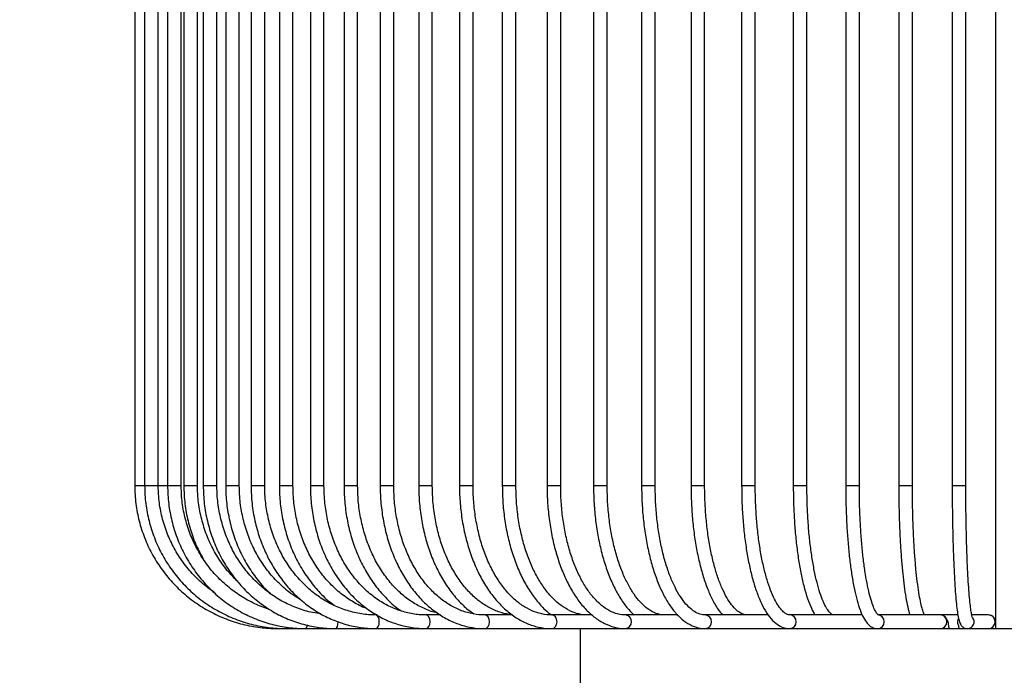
# Model space of a CAD drawing. Header units: millimetres. Extents: x 74 to 103, y 124 to 242.
# Tile 7 of 17: x 88.09 to 95.32, y 139.62 to 144.44. Entities that reach past the tile are written whole.
import ezdxf

# ---------------------------------------------------------------- set-up
doc = ezdxf.new("R2010")
doc.units = ezdxf.units.MM
doc.styles.add('SLDTEXTSTYLE0', font='TXT', dxfattribs={"width": 0.75})
doc.dimstyles.new('SLDDIMSTYLE0', dxfattribs={"dimtxt": 3.5, "dimasz": 3.302, "dimexe": 0, "dimexo": 0.0625, "dimgap": 0.875, "dimtad": 1, "dimdec": 0, "dimlfac": 20, "dimrnd": 1e-09, "dimzin": 12, "dimdsep": 46, "dimtxsty": 'SLDTEXTSTYLE0', "dimsah": 1, "dimcen": 0.09, "dimadec": 0, "dimazin": 3, "dimtfac": 1, "dimtdec": 0, "dimtofl": 0, "dimtmove": 0, "dimatfit": 3, "dimfxl": 0, "dimfrac": 2, "dimtolj": 1, "dimtzin": 12, "dimarcsym": 0})
doc.dimstyles.new('SLDDIMSTYLE1', dxfattribs={"dimtxt": 3.5, "dimasz": 3.302, "dimexe": 0, "dimexo": 0.0625, "dimgap": 0.875, "dimtad": 1, "dimlfac": 20, "dimrnd": 1e-09, "dimzin": 12, "dimdsep": 46, "dimtxsty": 'SLDTEXTSTYLE0', "dimsah": 1, "dimcen": 0.09, "dimadec": 0, "dimazin": 3, "dimtfac": 1, "dimtofl": 0, "dimtmove": 0, "dimatfit": 3, "dimfxl": 0, "dimfrac": 2, "dimtolj": 1, "dimtzin": 12, "dimarcsym": 0})

# ---------------------------------------------------------------- blocks, each defined once
blk = doc.blocks.new('_D')
at = {"color": 7, "linetype": 'Continuous', "lineweight": 0}
for p, q in [((93.0026, 209.0313), (77.9326, 209.0313)), ((78.9326, 123.6421), (78.9326, 209.0313)), ((91.2026, 123.6421), (77.9326, 123.6421))]:
    blk.add_line(p, q, dxfattribs=at)
at = {"color": 7, "linetype": 'Continuous', "lineweight": 18}
for points in [[(78.9326, 209.0313), (78.4246, 205.7293), (79.4406, 205.7293)], [(78.9326, 123.6421), (79.4406, 126.9441), (78.4246, 126.9441)]]:
    blk.add_solid(points, dxfattribs=at)
at = {"color": 7, "linetype": 'Continuous', "lineweight": 18, "insert": (74.4209, 161.6659), "char_height": 3.5, "attachment_point": 1, "rotation": 90, "style": 'SLDTEXTSTYLE0'}
blk.add_mtext('1700', dxfattribs=at)
blk = doc.blocks.new('_D_1')
at = {"color": 7, "linetype": 'Continuous', "lineweight": 0}
for p, q in [((91.2026, 157.9421), (84.053, 157.9421)), ((85.053, 123.6421), (85.053, 157.9421)), ((91.2026, 123.6421), (84.053, 123.6421))]:
    blk.add_line(p, q, dxfattribs=at)
at = {"color": 7, "linetype": 'Continuous', "lineweight": 18}
for points in [[(85.053, 157.9421), (84.545, 154.6401), (85.561, 154.6401)], [(85.053, 123.6421), (85.561, 126.9441), (84.545, 126.9441)]]:
    blk.add_solid(points, dxfattribs=at)
at = {"color": 7, "linetype": 'Continuous', "lineweight": 18, "insert": (80.5413, 134.031), "char_height": 3.5, "attachment_point": 1, "rotation": 90, "style": 'SLDTEXTSTYLE0'}
blk.add_mtext('686,00', dxfattribs=at)

msp = doc.modelspace()

# ---------------------------------------------------------------- linework, layer by layer
at = {"color": 7, "linetype": 'Continuous', "lineweight": 25}
for p, q in [((95.2526, 149.03335), (95.2526, 140.00304)), ((88.93413, 148.01705), (88.93413, 141.01705)), ((89.0068, 148.01705), (89.0068, 141.01705)), ((89.1068, 141.01705), (89.1068, 148.01705)), ((89.17528, 148.01705), (89.17528, 141.01705)), ((89.27528, 141.01705), (89.27528, 148.01705)), ((89.29471, 148.01705), (89.29471, 141.01705)), ((89.39471, 141.01705), (89.39471, 148.01705)), ((89.43703, 148.01705), (89.43703, 141.01705)), ((89.53703, 141.01705), (89.53703, 148.01705)), ((89.60169, 148.01705), (89.60169, 141.01705)), ((89.70169, 141.01705), (89.70169, 148.01705)), ((89.78807, 148.01705), (89.78807, 141.01705)), ((89.88807, 141.01705), (89.88807, 148.01705)), ((89.99546, 148.01705), (89.99546, 141.01705)), ((90.09546, 141.01705), (90.09546, 148.01705)), ((90.22308, 148.01705), (90.22308, 141.01705)), ((90.32308, 141.01705), (90.32308, 148.01705)), ((90.47007, 148.01705), (90.47007, 141.01705)), ((90.57007, 141.01705), (90.57007, 148.01705)), ((90.73548, 148.01705), (90.73548, 141.01705)), ((90.83548, 141.01705), (90.83548, 148.01705)), ((91.01831, 148.01705), (91.01831, 141.01705)), ((91.11831, 141.01705), (91.11831, 148.01705)), ((91.31748, 148.01705), (91.31748, 141.01705)), ((91.41748, 141.01705), (91.41748, 148.01705)), ((91.63187, 148.01705), (91.63187, 141.01705)), ((91.73187, 141.01705), (91.73187, 148.01705)), ((91.96028, 148.01705), (91.96028, 141.01705)), ((92.06028, 141.01705), (92.06028, 148.01705)), ((92.30146, 148.01705), (92.30146, 141.01705)), ((92.40146, 141.01705), (92.40146, 148.01705)), ((92.65412, 148.01705), (92.65412, 141.01705)), ((92.75412, 141.01705), (92.75412, 148.01705)), ((93.01692, 148.01705), (93.01692, 141.01705)), ((93.11692, 141.01705), (93.11692, 148.01705)), ((93.38848, 148.01705), (93.38848, 141.01705)), ((93.48848, 141.01705), (93.48848, 148.01705)), ((93.76741, 148.01705), (93.76741, 141.01705)), ((93.86741, 141.01705), (93.86741, 148.01705)), ((94.15225, 148.01705), (94.15225, 141.01705)), ((94.25225, 141.01705), (94.25225, 148.01705)), ((94.54155, 148.01705), (94.54155, 141.01705)), ((94.64155, 141.01705), (94.64155, 148.01705)), ((94.93383, 148.01705), (94.93383, 141.01705)), ((95.03383, 141.01705), (95.03383, 148.01705)), ((88.93413, 141.01705), (89.0068, 141.01705)), ((89.0068, 141.01705), (89.1068, 141.01705)), ((89.1068, 141.01705), (89.17528, 141.01705)), ((89.17528, 141.01705), (89.27528, 141.01705)), ((89.29471, 141.01705), (89.39471, 141.01705)), ((89.43703, 141.01705), (89.44098, 141.01705)), ((89.44098, 141.01705), (89.53703, 141.01705)), ((89.60169, 141.01705), (89.70169, 141.01705)), ((89.78807, 141.01705), (89.79477, 141.01705)), ((89.79477, 141.01705), (89.88807, 141.01705)), ((89.99546, 141.01705), (90.09546, 141.01705)), ((90.22308, 141.01705), (90.23318, 141.01705)), ((90.23318, 141.01705), (90.32308, 141.01705)), ((90.47007, 141.01705), (90.57007, 141.01705)), ((90.73548, 141.01705), (90.74958, 141.01705)), ((90.74958, 141.01705), (90.83548, 141.01705)), ((91.01831, 141.01705), (91.11831, 141.01705)), ((91.31748, 141.01705), (91.33614, 141.01705)), ((91.33614, 141.01705), (91.41748, 141.01705)), ((91.63187, 141.01705), (91.73187, 141.01705)), ((91.96028, 141.01705), (91.98396, 141.01705)), ((91.98396, 141.01705), (92.06028, 141.01705)), ((92.30146, 141.01705), (92.40146, 141.01705)), ((92.65412, 141.01705), (92.68322, 141.01705)), ((92.68322, 141.01705), (92.75412, 141.01705)), ((93.01692, 141.01705), (93.11692, 141.01705)), ((93.38848, 141.01705), (93.42333, 141.01705)), ((93.42333, 141.01705), (93.48848, 141.01705)), ((93.76741, 141.01705), (93.86741, 141.01705)), ((94.15225, 141.01705), (94.19306, 141.01705)), ((94.19306, 141.01705), (94.25225, 141.01705)), ((94.54155, 141.01705), (94.64155, 141.01705)), ((94.93383, 141.01705), (94.98075, 141.01705)), ((94.98075, 141.01705), (95.03383, 141.01705)), ((90.71288, 140.06705), (90.70409, 140.06705)), ((91.1786, 140.06705), (91.0711, 140.06705)), ((91.7073, 140.06705), (91.50339, 140.06705)), ((92.29075, 140.06705), (91.99441, 140.06705)), ((92.91973, 140.06705), (92.53671, 140.06705)), ((93.58413, 140.06705), (93.12208, 140.06705)), ((94.273, 140.06705), (93.74164, 140.06705)), ((94.84537, 140.06705), (94.386, 140.06705)), ((94.97567, 140.06705), (94.84537, 140.06705)), ((95.19929, 140.06705), (95.07728, 140.06705)), ((89.98366, 139.96705), (90.04497, 139.96705)), ((90.04497, 139.96705), (90.18711, 139.96705)), ((90.18711, 139.96705), (90.40793, 139.96705)), ((90.40793, 139.96705), (90.70409, 139.96705)), ((90.70409, 139.96705), (91.0711, 139.96705)), ((91.0711, 139.96705), (91.50339, 139.96705)), ((91.50339, 139.96705), (91.99441, 139.96705)), ((91.99441, 139.96705), (92.53671, 139.96705)), ((92.2026, 139.96705), (92.2026, 139.21705)), ((92.53671, 139.96705), (93.12208, 139.96705)), ((93.12208, 139.96705), (93.74164, 139.96705)), ((93.74164, 139.96705), (94.386, 139.96705)), ((94.386, 139.96705), (94.7942, 139.96705)), ((94.7942, 139.96705), (95.04539, 139.96705)), ((95.04539, 139.96705), (95.18214, 139.96705)), ((95.18214, 139.96705), (95.57306, 139.96705))]:
    msp.add_line(p, q, dxfattribs=at)
at = {"color": 7, "linetype": 'Continuous', "lineweight": 25, "flags": 128}
for points in [[(90.70409, 139.96705), (90.71366, 139.97086), (90.72177, 139.9817), (90.72719, 139.99792), (90.72909, 140.01705), (90.72719, 140.03619), (90.72177, 140.05241), (90.71366, 140.06325), (90.70414, 140.06705)], [(91.0711, 139.96705), (91.08263, 139.97086), (91.09241, 139.9817), (91.09894, 139.99792), (91.10123, 140.01705), (91.09894, 140.03619), (91.09241, 140.05241), (91.08263, 140.06325), (91.07119, 140.06705)], [(91.50339, 139.96705), (91.51671, 139.97086), (91.528, 139.9817), (91.53555, 139.99792), (91.5382, 140.01705), (91.53555, 140.03619), (91.528, 140.05241), (91.51671, 140.06325), (91.50353, 140.06705)], [(91.99441, 139.96705), (92.00931, 139.97086), (92.02195, 139.9817), (92.0304, 139.99792), (92.03336, 140.01705), (92.0304, 140.03619), (92.02195, 140.05241), (92.00931, 140.06325), (91.99462, 140.06705)], [(90.04497, 139.96705), (90.0479, 139.97086), (90.04956, 139.977)], [(90.40793, 139.96705), (90.41539, 139.97086), (90.42171, 139.9817), (90.42594, 139.99792), (90.42742, 140.01705), (90.42742, 140.01768)]]:
    msp.add_lwpolyline(points, dxfattribs=at)
at = {"color": 7, "linetype": 'Continuous', "lineweight": 25}
for centre, radius, start, end in [((92.53012, 140.01707), 0.05045, 277.502328, 82.141579), ((93.11818, 140.01707), 0.05017, 274.450362, 85.022166), ((93.73968, 140.01706), 0.05005, 272.242106, 86.941167), ((94.38542, 140.01705), 0.05, 270.656765, 89.698142), ((94.84468, 140.01705), 0.05, 270.791827, 89.208173), ((95.02235, 140.01705), 0.05031, 148.054771, 206.591747), ((95.0453, 140.01706), 0.05, 270.095273, 40.178954), ((95.19921, 140.01705), 0.05, 270.087535, 89.912465), ((90.1682, 139.9916), 0.03098, 307.613155, 3.025534)]:
    msp.add_arc(centre, radius, start, end, dxfattribs=at)
for points, knots in [([(88.93413, 141.01705), (88.93459, 140.99395), (88.93591, 140.92795), (88.95031, 140.81961), (88.98206, 140.69454), (89.0291, 140.57431), (89.09044, 140.46073), (89.16523, 140.35552), (89.25233, 140.26026), (89.35043, 140.17639), (89.45806, 140.10516), (89.57359, 140.04766), (89.69529, 140.0047), (89.82132, 139.9771), (89.91824, 139.96771), (89.9724, 139.96716), (89.98366, 139.96705)], [0, 0, 0, 0, 0.0420332, 0.1201246, 0.1982508, 0.2763769, 0.3545029, 0.4326287, 0.5107542, 0.5888794, 0.6670043, 0.7451289, 0.8232532, 0.9013772, 0.9795011, 1, 1, 1, 1]), ([(89.0068, 141.01705), (89.00725, 140.99397), (89.00855, 140.92796), (89.0228, 140.81961), (89.05421, 140.69451), (89.10077, 140.57424), (89.16147, 140.46064), (89.23549, 140.35541), (89.32168, 140.26013), (89.41876, 140.17626), (89.52527, 140.10503), (89.63958, 140.04755), (89.76, 140.00462), (89.88468, 139.97705), (89.98046, 139.9677), (90.03393, 139.96716), (90.04497, 139.96705)], [0, 0, 0, 0, 0.0420214, 0.120153, 0.1983196, 0.2764846, 0.3546461, 0.4328026, 0.5109528, 0.5890956, 0.6672306, 0.7453575, 0.8234768, 0.9015895, 0.9796968, 1, 1, 1, 1]), ([(89.51609, 140.23352), (89.48773, 140.25407), (89.42654, 140.29842), (89.34452, 140.38147), (89.26937, 140.47776), (89.20737, 140.58336), (89.15916, 140.69607), (89.12594, 140.81412), (89.10919, 140.92198), (89.10748, 140.98993), (89.1068, 141.01705)], [0, 0, 0, 0, 0.1147835, 0.2476571, 0.3805139, 0.5133537, 0.6461775, 0.7789872, 0.9117853, 1, 1, 1, 1]), ([(89.17528, 141.01705), (89.17572, 140.994), (89.17699, 140.92799), (89.19087, 140.81963), (89.22151, 140.69446), (89.26691, 140.57411), (89.32614, 140.46044), (89.39835, 140.35516), (89.48244, 140.25985), (89.57716, 140.17596), (89.68105, 140.10475), (89.79256, 140.0473), (89.90999, 140.00443), (90.03156, 139.97694), (90.1247, 139.96769), (90.17659, 139.96716), (90.18711, 139.96705)], [0, 0, 0, 0, 0.0419944, 0.1202152, 0.198472, 0.2767248, 0.3549687, 0.4331987, 0.5114102, 0.589599, 0.6677622, 0.7458984, 0.8240078, 0.9020932, 0.9801591, 1, 1, 1, 1]), ([(89.91896, 140.11035), (89.9116, 140.11231), (89.86625, 140.12438), (89.78723, 140.1613), (89.68447, 140.221), (89.59044, 140.29529), (89.50623, 140.3812), (89.43337, 140.47777), (89.37306, 140.58326), (89.32622, 140.69596), (89.29392, 140.81396), (89.27761, 140.92185), (89.27595, 140.98985), (89.27528, 141.01705)], [0, 0, 0, 0, 0.0196888, 0.1212566, 0.222796, 0.3242989, 0.4257607, 0.5271803, 0.6285596, 0.7299027, 0.8312151, 0.9325032, 1, 1, 1, 1]), ([(89.29471, 141.01705), (89.29515, 140.99402), (89.29639, 140.92803), (89.30994, 140.81961), (89.3403, 140.69456), (89.38191, 140.57902), (89.41962, 140.50937), (89.4371, 140.47709)], [0, 0, 0, 0, 0.1218199, 0.3490036, 0.5762946, 0.8035731, 1, 1, 1, 1]), ([(89.69101, 140.31185), (89.6677, 140.33498), (89.61631, 140.38596), (89.54979, 140.47792), (89.49049, 140.58314), (89.44466, 140.69587), (89.413, 140.81382), (89.39701, 140.92174), (89.39537, 140.9898), (89.39471, 141.01705)], [0, 0, 0, 0, 0.1278345, 0.2818765, 0.4358303, 0.5897076, 0.743522, 0.8972876, 1, 1, 1, 1]), ([(89.43703, 141.01705), (89.43745, 140.99404), (89.43866, 140.92806), (89.45197, 140.81967), (89.48138, 140.69441), (89.52499, 140.57396), (89.58189, 140.4602), (89.65128, 140.35483), (89.73209, 140.25946), (89.82312, 140.17553), (89.92297, 140.10433), (90.03012, 140.04692), (90.14294, 140.00413), (90.25765, 139.97725), (90.34667, 139.9678), (90.39611, 139.9672), (90.40793, 139.96705)], [0, 0, 0, 0, 0.041953, 0.1203008, 0.1986873, 0.2770701, 0.3554409, 0.4337901, 0.5121071, 0.5903813, 0.6686027, 0.7467643, 0.8248636, 0.9029041, 0.9767866, 1, 1, 1, 1]), ([(90.3012, 140.07618), (90.28057, 140.07868), (90.2227, 140.08567), (90.13024, 140.11436), (90.02593, 140.16028), (89.92805, 140.2212), (89.83815, 140.29515), (89.75774, 140.38113), (89.68814, 140.47764), (89.63053, 140.58308), (89.58578, 140.69571), (89.5549, 140.81364), (89.53927, 140.92161), (89.53767, 140.98972), (89.53703, 141.01705)], [0, 0, 0, 0, 0.0495448, 0.1389297, 0.228272, 0.317548, 0.4067445, 0.4958588, 0.5848956, 0.6738648, 0.7627778, 0.8516465, 0.9404815, 1, 1, 1, 1]), ([(89.60169, 141.01705), (89.6021, 140.99407), (89.60327, 140.9281), (89.61622, 140.81972), (89.64485, 140.69439), (89.68735, 140.57393), (89.74265, 140.45997), (89.81065, 140.35507), (89.87446, 140.27464), (89.91875, 140.23417), (89.93307, 140.22109)], [0, 0, 0, 0, 0.076234, 0.2188208, 0.3614825, 0.5041416, 0.6467809, 0.789379, 0.9319099, 1, 1, 1, 1]), ([(90.15309, 140.17822), (90.12923, 140.19266), (90.07339, 140.22644), (89.99417, 140.29539), (89.91596, 140.38096), (89.84846, 140.47754), (89.79252, 140.58292), (89.74908, 140.69551), (89.71909, 140.8134), (89.70388, 140.92143), (89.70232, 140.98963), (89.70169, 141.01705)], [0, 0, 0, 0, 0.088876, 0.208006, 0.3269831, 0.4458245, 0.5645536, 0.6831949, 0.8017698, 0.920296, 1, 1, 1, 1]), ([(89.78807, 141.01705), (89.78846, 140.9941), (89.7896, 140.92815), (89.80213, 140.81977), (89.82988, 140.69442), (89.87105, 140.57387), (89.92477, 140.45999), (89.99033, 140.35451), (90.06672, 140.25903), (90.15278, 140.17503), (90.2472, 140.1038), (90.34853, 140.04643), (90.4552, 140.00374), (90.56359, 139.97701), (90.6472, 139.96776), (90.6934, 139.96718), (90.70409, 139.96705)], [0, 0, 0, 0, 0.0418999, 0.1203979, 0.1989403, 0.2774855, 0.3560238, 0.4345417, 0.5130207, 0.5914384, 0.6697702, 0.7479938, 0.8260948, 0.9040731, 0.9778024, 1, 1, 1, 1]), ([(90.70409, 140.06705), (90.68631, 140.06746), (90.6335, 140.06868), (90.5461, 140.08249), (90.44414, 140.11378), (90.34646, 140.16033), (90.25474, 140.22106), (90.1705, 140.29501), (90.09515, 140.38092), (90.02992, 140.47735), (89.97591, 140.58271), (89.93393, 140.69524), (89.90494, 140.81309), (89.8902, 140.92121), (89.88868, 140.98951), (89.88807, 141.01705)], [0, 0, 0, 0, 0.0418921, 0.1244392, 0.206998, 0.2894577, 0.3717769, 0.4539441, 0.5359706, 0.6178802, 0.6996996, 0.7814533, 0.8631603, 0.9448342, 1, 1, 1, 1]), ([(89.99546, 141.01705), (89.99584, 140.99414), (89.99694, 140.92822), (90.00901, 140.81985), (90.03576, 140.69447), (90.07545, 140.57387), (90.12731, 140.45997), (90.19049, 140.35428), (90.26453, 140.25925), (90.33383, 140.1866), (90.38102, 140.15121), (90.39743, 140.1389)], [0, 0, 0, 0, 0.0660467, 0.1899954, 0.3140208, 0.4380605, 0.5621014, 0.6861203, 0.8100823, 0.9339397, 1, 1, 1, 1]), ([(90.64058, 140.11299), (90.63714, 140.11408), (90.60114, 140.12538), (90.53609, 140.16123), (90.44774, 140.22071), (90.36693, 140.29495), (90.29455, 140.38072), (90.2319, 140.47712), (90.17999, 140.58241), (90.13963, 140.69489), (90.11174, 140.8127), (90.09752, 140.92094), (90.09606, 140.98937), (90.09546, 141.01705)], [0, 0, 0, 0, 0.0108897, 0.1138869, 0.2166274, 0.3191066, 0.4213605, 0.5234412, 0.6253995, 0.7272764, 0.8291001, 0.930888, 1, 1, 1, 1]), ([(90.22308, 141.01705), (90.22345, 140.99418), (90.22449, 140.92829), (90.23605, 140.81996), (90.2617, 140.69456), (90.29978, 140.57393), (90.34951, 140.45994), (90.41024, 140.35432), (90.48107, 140.2587), (90.56094, 140.17457), (90.64863, 140.10324), (90.74277, 140.04585), (90.84187, 140.00325), (90.9425, 139.9767), (91.0195, 139.96771), (91.06176, 139.96717), (91.0711, 139.96705)], [0, 0, 0, 0, 0.0418374, 0.12048985, 0.19919563, 0.2779197, 0.35665582, 0.43538997, 0.51409692, 0.59273832, 0.67126402, 0.74961881, 0.8277562, 0.90565691, 0.97913426, 1, 1, 1, 1]), ([(91.0711, 140.06705), (91.05492, 140.06746), (91.00667, 140.06866), (90.92674, 140.08241), (90.83333, 140.11367), (90.7438, 140.16018), (90.65974, 140.22085), (90.58253, 140.29472), (90.51345, 140.3805), (90.45361, 140.47679), (90.40401, 140.58202), (90.36542, 140.69444), (90.33872, 140.81221), (90.32507, 140.9206), (90.32366, 140.98921), (90.32308, 141.01705)], [0, 0, 0, 0, 0.0418162, 0.1247414, 0.2076226, 0.2902687, 0.3726187, 0.4546881, 0.5365347, 0.6182255, 0.6998177, 0.7813524, 0.8628547, 0.9443365, 1, 1, 1, 1]), ([(90.47007, 141.01705), (90.47041, 140.99422), (90.47141, 140.92838), (90.48241, 140.8201), (90.50685, 140.6947), (90.54315, 140.57407), (90.59057, 140.46002), (90.64855, 140.35441), (90.71606, 140.2584), (90.79285, 140.17526), (90.85136, 140.12148), (90.88558, 140.10004), (90.88964, 140.09749)], [0, 0, 0, 0, 0.0612298, 0.1765386, 0.2919317, 0.4073652, 0.5228406, 0.6383426, 0.7538293, 0.8692334, 0.984457, 1, 1, 1, 1]), ([(91.15521, 140.08275), (91.1512, 140.08341), (91.11704, 140.08906), (91.05445, 140.11457), (90.96946, 140.1598), (90.88979, 140.22077), (90.81656, 140.29446), (90.75102, 140.38017), (90.69422, 140.47636), (90.64711, 140.58151), (90.61042, 140.69388), (90.58502, 140.81161), (90.57197, 140.92019), (90.57062, 140.989), (90.57007, 141.01705)], [0, 0, 0, 0, 0.0124454, 0.1062401, 0.1996315, 0.2925497, 0.3850561, 0.4772659, 0.5692912, 0.6612167, 0.753096, 0.8449537, 0.9368012, 1, 1, 1, 1]), ([(90.73548, 141.01705), (90.7358, 140.99426), (90.73674, 140.92849), (90.74715, 140.82028), (90.77028, 140.6949), (90.80464, 140.57427), (90.84956, 140.46023), (90.90449, 140.35448), (90.96865, 140.25867), (91.04114, 140.17432), (91.12086, 140.10279), (91.20656, 140.04528), (91.29684, 140.00269), (91.38843, 139.97633), (91.45783, 139.96765), (91.49554, 139.96715), (91.50339, 139.96705)], [0, 0, 0, 0, 0.0417691, 0.1205618, 0.1994162, 0.278309, 0.3572476, 0.43623, 0.5152327, 0.5941996, 0.673046, 0.7516577, 0.829914, 0.9077351, 0.9807948, 1, 1, 1, 1]), ([(91.50339, 140.06705), (91.48913, 140.06745), (91.4463, 140.06864), (91.37526, 140.08228), (91.29196, 140.11348), (91.21208, 140.15992), (91.13707, 140.22048), (91.06814, 140.29416), (91.0064, 140.37972), (90.95284, 140.47581), (90.90838, 140.58086), (90.87372, 140.69317), (90.8497, 140.81088), (90.8373, 140.9197), (90.83601, 140.98876), (90.83548, 141.01705)], [0, 0, 0, 0, 0.04172522, 0.12530535, 0.20869388, 0.2915412, 0.3738057, 0.4556118, 0.53712469, 0.61848148, 0.69977321, 0.78104422, 0.86231707, 0.94359961, 1, 1, 1, 1]), ([(91.01831, 141.01705), (91.01861, 140.99431), (91.01949, 140.92861), (91.02926, 140.82049), (91.05098, 140.69517), (91.08326, 140.57458), (91.12548, 140.46053), (91.17717, 140.35479), (91.23753, 140.25873), (91.3061, 140.17483), (91.36824, 140.11314), (91.40929, 140.08529), (91.423, 140.07598)], [0, 0, 0, 0, 0.0584784, 0.1689676, 0.2795493, 0.3902008, 0.5009437, 0.6117873, 0.7227162, 0.8336518, 0.9444451, 1, 1, 1, 1]), ([(91.70491, 140.06887), (91.70409, 140.06891), (91.67667, 140.0702), (91.62294, 140.08262), (91.54524, 140.11322), (91.4707, 140.15976), (91.40069, 140.22019), (91.33632, 140.29373), (91.27861, 140.37913), (91.22849, 140.47508), (91.18683, 140.58004), (91.15432, 140.6923), (91.13175, 140.81), (91.12004, 140.91911), (91.11881, 140.98847), (91.11831, 141.01705)], [0, 0, 0, 0, 0.00269337, 0.09019597, 0.1773405, 0.26363438, 0.34910328, 0.43399854, 0.51857807, 0.60302474, 0.68743704, 0.77185959, 0.8563164, 0.94080651, 1, 1, 1, 1]), ([(91.31748, 141.01705), (91.31777, 140.99436), (91.31858, 140.92875), (91.32767, 140.82074), (91.34789, 140.69551), (91.37795, 140.575), (91.4173, 140.46099), (91.46548, 140.3552), (91.52189, 140.25921), (91.5858, 140.17457), (91.65635, 140.10269), (91.73246, 140.04487), (91.81283, 140.00214), (91.89435, 139.97591), (91.95539, 139.96757), (91.98812, 139.96714), (91.99441, 139.96705)], [0, 0, 0, 0, 0.04169968, 0.12060382, 0.19957782, 0.27861312, 0.3577345, 0.43695929, 0.5162884, 0.59568974, 0.6750316, 0.75411567, 0.832672, 0.91045582, 0.98280445, 1, 1, 1, 1]), ([(91.99441, 140.06705), (91.98237, 140.06744), (91.94582, 140.0686), (91.88503, 140.08206), (91.81328, 140.11315), (91.7444, 140.15948), (91.67968, 140.2198), (91.62012, 140.29314), (91.56663, 140.37837), (91.52012, 140.47417), (91.4814, 140.57903), (91.45115, 140.69124), (91.4301, 140.80896), (91.41912, 140.91842), (91.41796, 140.98814), (91.41748, 141.01705)], [0, 0, 0, 0, 0.0416217, 0.1263912, 0.210557, 0.2934914, 0.3753788, 0.4566418, 0.5376252, 0.6185356, 0.6994498, 0.7804226, 0.8614646, 0.942563, 1, 1, 1, 1]), ([(91.63187, 141.01705), (91.63213, 140.99442), (91.63288, 140.9289), (91.64125, 140.82104), (91.65989, 140.69594), (91.6876, 140.57553), (91.72389, 140.4616), (91.76837, 140.35586), (91.82046, 140.25971), (91.87981, 140.17537), (91.9373, 140.10999), (91.97702, 140.07923), (91.99274, 140.06705)], [0, 0, 0, 0, 0.0572163, 0.1656258, 0.2741357, 0.3827444, 0.4914994, 0.6004422, 0.7095968, 0.8189439, 0.9283401, 1, 1, 1, 1]), ([(92.25964, 140.06705), (92.24884, 140.06743), (92.21574, 140.06857), (92.16059, 140.08189), (92.09511, 140.11291), (92.03218, 140.15914), (91.97301, 140.21927), (91.91846, 140.29237), (91.86939, 140.37737), (91.82663, 140.47301), (91.79098, 140.57777), (91.76307, 140.68997), (91.74363, 140.80772), (91.73341, 140.91761), (91.73232, 140.98776), (91.73187, 141.01705)], [0, 0, 0, 0, 0.04156738, 0.12729761, 0.21196812, 0.29479352, 0.37629443, 0.4571484, 0.53779501, 0.61842494, 0.6991354, 0.77996169, 0.86089623, 0.94191219, 1, 1, 1, 1]), ([(91.96028, 141.01705), (91.96051, 140.99447), (91.9612, 140.92907), (91.96881, 140.82137), (91.98579, 140.69644), (92.01104, 140.57618), (92.04411, 140.46239), (92.08466, 140.35669), (92.13226, 140.26066), (92.18642, 140.17574), (92.24656, 140.10336), (92.31194, 140.04494), (92.38149, 140.00174), (92.45216, 139.97549), (92.50447, 139.9675), (92.53196, 139.96712), (92.53671, 139.96705)], [0, 0, 0, 0, 0.0416348, 0.1206144, 0.1996694, 0.2788053, 0.3580661, 0.4374959, 0.5171329, 0.5969908, 0.6770172, 0.756913, 0.8361514, 0.9140725, 0.9851578, 1, 1, 1, 1]), ([(92.53671, 140.06705), (92.52722, 140.06741), (92.49781, 140.06853), (92.44865, 140.08164), (92.38971, 140.11258), (92.33298, 140.15868), (92.27959, 140.21854), (92.23025, 140.29134), (92.18573, 140.3761), (92.14685, 140.47158), (92.11437, 140.57628), (92.0889, 140.68848), (92.07112, 140.80631), (92.06171, 140.9167), (92.0607, 140.98733), (92.06028, 141.01705)], [0, 0, 0, 0, 0.0415137, 0.128627, 0.2138465, 0.2963385, 0.3772649, 0.4576142, 0.537869, 0.6182066, 0.6987177, 0.7794064, 0.8602423, 0.9411829, 1, 1, 1, 1]), ([(92.30146, 141.01705), (92.30167, 140.99453), (92.30228, 140.92926), (92.30912, 140.82176), (92.32436, 140.69702), (92.34703, 140.57697), (92.37674, 140.46335), (92.4132, 140.35782), (92.45599, 140.26173), (92.50497, 140.17718), (92.55292, 140.11107), (92.58662, 140.07967), (92.60016, 140.06705)], [0, 0, 0, 0, 0.0568507, 0.164802, 0.2728579, 0.3810329, 0.4893981, 0.5980326, 0.7070199, 0.8164293, 0.9262573, 1, 1, 1, 1]), ([(92.82455, 140.06705), (92.81647, 140.06739), (92.79101, 140.06847), (92.74821, 140.08126), (92.69602, 140.11213), (92.64571, 140.15806), (92.59829, 140.21755), (92.55429, 140.29), (92.51444, 140.37452), (92.47955, 140.46986), (92.45034, 140.57453), (92.42739, 140.68679), (92.41134, 140.80474), (92.40277, 140.91569), (92.40185, 140.98685), (92.40146, 141.01705)], [0, 0, 0, 0, 0.04146441, 0.13064518, 0.21633364, 0.29811925, 0.37825412, 0.45801939, 0.53782758, 0.61787859, 0.69820513, 0.7787702, 0.85951743, 0.94038921, 1, 1, 1, 1]), ([(92.65412, 141.01705), (92.6543, 140.99459), (92.65485, 140.92946), (92.66087, 140.82218), (92.67432, 140.69769), (92.69433, 140.57788), (92.72054, 140.4645), (92.75272, 140.35916), (92.79055, 140.26333), (92.83377, 140.17836), (92.88217, 140.10551), (92.93552, 140.04616), (92.99332, 140.00188), (93.05271, 139.97517), (93.09643, 139.96742), (93.1187, 139.9671), (93.12208, 139.96705)], [0, 0, 0, 0, 0.0415817, 0.120604, 0.1997026, 0.2788911, 0.3582274, 0.4377809, 0.5176356, 0.5978847, 0.678599, 0.7597104, 0.8403975, 0.9190247, 0.9877189, 1, 1, 1, 1]), ([(93.12208, 140.06705), (93.11552, 140.06736), (93.09613, 140.06828), (93.06365, 140.07868), (93.02226, 140.10419), (92.98007, 140.1444), (92.93818, 140.19997), (92.89885, 140.26879), (92.8628, 140.35007), (92.83082, 140.44268), (92.80365, 140.54515), (92.78185, 140.65575), (92.76605, 140.7726), (92.756, 140.89373), (92.75474, 140.97591), (92.75412, 141.01705)], [0, 0, 0, 0, 0.0414258, 0.1223959, 0.1987648, 0.2798988, 0.3591863, 0.4382196, 0.5174844, 0.5971686, 0.6772472, 0.7576397, 0.8382616, 0.9190391, 1, 1, 1, 1]), ([(93.01692, 141.01705), (93.01708, 140.99466), (93.01755, 140.92967), (93.02275, 140.82264), (93.03435, 140.69844), (93.05161, 140.57893), (93.07422, 140.46584), (93.10198, 140.36082), (93.1346, 140.26514), (93.17209, 140.18071), (93.20961, 140.1134), (93.23678, 140.08075), (93.24817, 140.06705)], [0, 0, 0, 0, 0.056348, 0.1635006, 0.2707543, 0.3781282, 0.4857042, 0.593587, 0.7019154, 0.8108733, 0.9206774, 1, 1, 1, 1]), ([(93.42816, 140.06705), (93.42326, 140.06732), (93.40892, 140.0681), (93.38399, 140.07711), (93.35026, 140.10072), (93.31489, 140.13901), (93.27919, 140.19271), (93.24528, 140.25989), (93.21394, 140.33984), (93.18595, 140.43143), (93.16199, 140.53315), (93.14264, 140.64325), (93.12834, 140.75982), (93.11958, 140.87873), (93.11704, 140.96522), (93.11693, 141.01064), (93.11692, 141.01705)], [0, 0, 0, 0, 0.0414105, 0.1211992, 0.1958568, 0.2752027, 0.3531887, 0.4312979, 0.5100386, 0.5894229, 0.6693188, 0.7495874, 0.8301148, 0.9108127, 0.9874164, 1, 1, 1, 1]), ([(93.38848, 141.01705), (93.38862, 140.99472), (93.38901, 140.9299), (93.39336, 140.82314), (93.40308, 140.69926), (93.41753, 140.58008), (93.43645, 140.46736), (93.45968, 140.3627), (93.48699, 140.2675), (93.51825, 140.183), (93.55349, 140.11018), (93.59308, 140.04994), (93.6354, 140.00599), (93.68005, 139.97826), (93.71593, 139.96794), (93.73636, 139.96723), (93.74164, 139.96705)], [0, 0, 0, 0, 0.0415475, 0.1205923, 0.1997084, 0.2789073, 0.3582485, 0.4378111, 0.5177084, 0.5981083, 0.6792586, 0.7614701, 0.8447903, 0.9137839, 0.9777451, 1, 1, 1, 1]), ([(93.74164, 140.06705), (93.7386, 140.06724), (93.72997, 140.06778), (93.71302, 140.07462), (93.68713, 140.09537), (93.65859, 140.13088), (93.62914, 140.18178), (93.60068, 140.24654), (93.57406, 140.32452), (93.55005, 140.41457), (93.52933, 140.51511), (93.51242, 140.62434), (93.49969, 140.74035), (93.49148, 140.86111), (93.48868, 140.9542), (93.48852, 141.00625), (93.48848, 141.01705)], [0, 0, 0, 0, 0.041447, 0.1177549, 0.1899853, 0.2666485, 0.3428533, 0.4199437, 0.4981556, 0.5772527, 0.6569742, 0.7371187, 0.8175439, 0.8981498, 0.9788635, 1, 1, 1, 1]), ([(93.76741, 141.01705), (93.76751, 140.99479), (93.76783, 140.93014), (93.77132, 140.82367), (93.77912, 140.70014), (93.79071, 140.58135), (93.80589, 140.46904), (93.8245, 140.36487), (93.84634, 140.27011), (93.87144, 140.18643), (93.89762, 140.11738), (93.91727, 140.08278), (93.92621, 140.06705)], [0, 0, 0, 0, 0.0556293, 0.1614982, 0.2674564, 0.373512, 0.4797374, 0.5862327, 0.6931488, 0.8007289, 0.9093851, 1, 1, 1, 1]), ([(94.06132, 140.06705), (94.06047, 140.0671), (94.05816, 140.06722), (94.04916, 140.07094), (94.03079, 140.08808), (94.009, 140.11996), (93.9858, 140.1671), (93.96285, 140.22862), (93.94102, 140.30399), (93.92112, 140.39192), (93.90376, 140.49076), (93.88941, 140.5987), (93.87837, 140.71381), (93.87096, 140.83408), (93.86777, 140.93606), (93.86749, 140.99723), (93.86741, 141.01705)], [0, 0, 0, 0, 0.04159791, 0.11230266, 0.18118657, 0.25406617, 0.32790785, 0.40389832, 0.48158881, 0.56041649, 0.63996992, 0.71998334, 0.80028897, 0.88077851, 0.96137831, 1, 1, 1, 1]), ([(94.15225, 141.01705), (94.15233, 140.99485), (94.15256, 140.93039), (94.15519, 140.82423), (94.16105, 140.70108), (94.16975, 140.5827), (94.18114, 140.47087), (94.19508, 140.36723), (94.21144, 140.27319), (94.23011, 140.18997), (94.25112, 140.11839), (94.27491, 140.05877), (94.30036, 140.01522), (94.32861, 139.98588), (94.35789, 139.96954), (94.37795, 139.96776), (94.386, 139.96705)], [0, 0, 0, 0, 0.0415376, 0.120603, 0.1997292, 0.2789139, 0.358202, 0.4376568, 0.5173777, 0.5975342, 0.678441, 0.7607354, 0.8457805, 0.9107723, 0.9642483, 1, 1, 1, 1]), ([(94.39027, 140.0668), (94.39031, 140.06674), (94.3904, 140.06657), (94.37874, 140.07898), (94.36375, 140.10652), (94.34667, 140.14895), (94.3293, 140.20657), (94.31242, 140.27875), (94.29686, 140.36403), (94.28313, 140.46068), (94.27161, 140.56687), (94.26255, 140.6807), (94.2562, 140.8002), (94.25278, 140.91316), (94.25241, 140.98585), (94.25225, 141.01705)], [0, 0, 0, 0, 0.042643, 0.11313, 0.1843726, 0.2604952, 0.3405815, 0.4231795, 0.5072482, 0.5921697, 0.6775961, 0.763329, 0.8492501, 0.9352843, 1, 1, 1, 1]), ([(94.54155, 141.01705), (94.5416, 140.99492), (94.54176, 140.93065), (94.54351, 140.82481), (94.54741, 140.70206), (94.55321, 140.58412), (94.56079, 140.47281), (94.57006, 140.36976), (94.58093, 140.27657), (94.59319, 140.19401), (94.60728, 140.12476), (94.61686, 140.08304), (94.62307, 140.06754), (94.62327, 140.06705)], [0, 0, 0, 0, 0.0545382, 0.1583587, 0.2622495, 0.3661944, 0.470235, 0.574432, 0.6788824, 0.7837575, 0.8893932, 0.9965394, 1, 1, 1, 1]), ([(94.72897, 140.07071), (94.72705, 140.07475), (94.72211, 140.08515), (94.71195, 140.11734), (94.7003, 140.16646), (94.6885, 140.23164), (94.67739, 140.31068), (94.66737, 140.40203), (94.65873, 140.50381), (94.65168, 140.61418), (94.64637, 140.73124), (94.64291, 140.85301), (94.64165, 140.94914), (94.64157, 141.0039), (94.64155, 141.01705)], [0, 0, 0, 0, 0.0504404, 0.1298314, 0.2165307, 0.3073546, 0.400305, 0.4943555, 0.5890019, 0.6839884, 0.7791767, 0.8744859, 0.9698648, 1, 1, 1, 1]), ([(94.93383, 141.01705), (94.93385, 140.99499), (94.93393, 140.93092), (94.93481, 140.8254), (94.93676, 140.70306), (94.93965, 140.58559), (94.94343, 140.47482), (94.94804, 140.37245), (94.95343, 140.28003), (94.95952, 140.19888), (94.96627, 140.13006), (94.97365, 140.07423), (94.98185, 140.0325), (94.98965, 140.00736), (95.00198, 139.98602), (95.02236, 139.96981), (95.03863, 139.96786), (95.04539, 139.96705)], [0, 0, 0, 0, 0.0414581, 0.1203799, 0.1993474, 0.2783361, 0.3573625, 0.4364507, 0.5156399, 0.5950003, 0.6746728, 0.7549836, 0.8368718, 0.9136455, 0.9537438, 0.980765, 1, 1, 1, 1]), ([(95.08244, 140.04731), (95.08227, 140.04768), (95.08182, 140.04867), (95.07779, 140.06258), (95.07268, 140.0897), (95.06657, 140.13367), (95.06039, 140.19363), (95.05447, 140.26817), (95.04909, 140.35542), (95.04438, 140.45365), (95.04044, 140.56109), (95.03736, 140.67595), (95.03519, 140.79633), (95.03401, 140.91085), (95.03388, 140.98483), (95.03383, 141.01705)], [0, 0, 0, 0, 0.0342921, 0.0897243, 0.1595522, 0.2388735, 0.3227673, 0.4086133, 0.495322, 0.5824488, 0.6697975, 0.7572719, 0.8448204, 0.9324124, 1, 1, 1, 1]), ([(94.91114, 139.96705), (94.91083, 139.97143), (94.90951, 139.99031), (94.90475, 140.01216), (94.89694, 140.03449), (94.88453, 140.05206), (94.86611, 140.06464), (94.85239, 140.06624), (94.84537, 140.06705)], [0, 0, 0, 0, 0.0863931, 0.3728874, 0.5599574, 0.7294323, 0.8616704, 1, 1, 1, 1]), ([(95.25456, 139.96705), (95.2545, 139.96961), (95.25414, 139.9851), (95.25252, 140.00551), (95.25099, 140.02033), (95.24715, 140.03425), (95.24097, 140.04617), (95.23066, 140.05713), (95.21616, 140.06542), (95.20485, 140.06651), (95.19929, 140.06705)], [0, 0, 0, 0, 0.0502076, 0.3033505, 0.5258248, 0.6157851, 0.6979792, 0.7910122, 0.8973236, 1, 1, 1, 1]), ([(94.97847, 139.99507), (94.97846, 139.99512), (94.97832, 139.99552), (94.97899, 139.9932), (94.98012, 139.98647), (94.98141, 139.97727), (94.98193, 139.96903), (94.98205, 139.96705)], [0, 0, 0, 0, 0.0257723, 0.2169523, 0.4904054, 0.8774011, 1, 1, 1, 1])]:
    msp.add_open_spline(points, degree=3, knots=knots, dxfattribs=at)

# ---------------------------------------------------------------- dimensions: what is measured, and where the dimension line sits
at = {"color": 7, "linetype": 'Continuous', "lineweight": 18}
for base, p2, dimstyle, picture, middle in [((78.93262, 209.03126), (94.0026, 209.03126), 'SLDDIMSTYLE0', '_D', (78.93262, 166.83814)), ((85.05299, 157.94205), (92.2026, 157.94205), 'SLDDIMSTYLE1', '_D_1', (85.05299, 141.14284))]:
    dim = msp.add_linear_dim(base=base, p1=(92.2026, 123.64205), p2=p2, angle=90, dimstyle=dimstyle, dxfattribs=at)
    dim.commit()
    dim.dimension.update_dxf_attribs({"geometry": picture, "text_midpoint": middle, "dimtype": 160})

doc.saveas('drawing.dxf')
